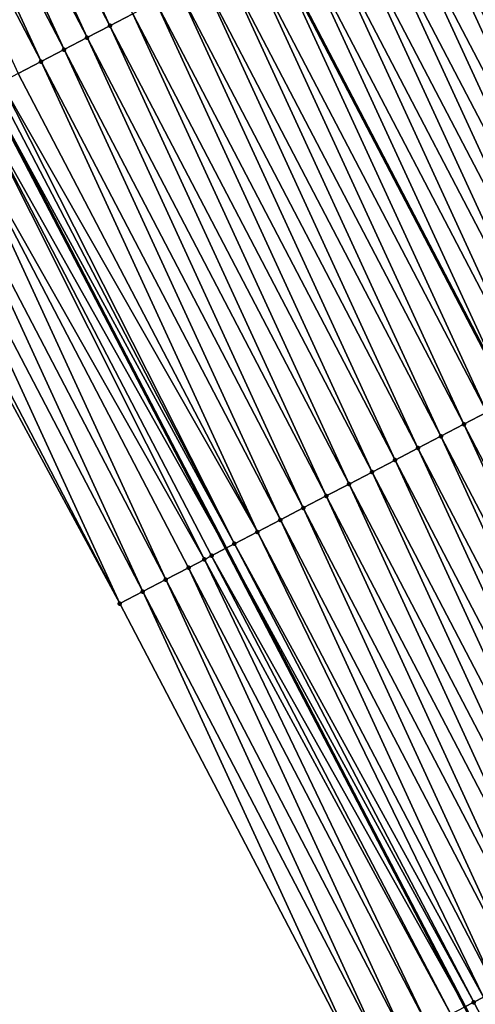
# Model space of a CAD drawing. Header units: feet. Extents: x 2007189 to 2022806, y 818621 to 837694.
# Tile 144 of 256: x 2012493 to 2012510, y 824655 to 824693. Entities that reach past the tile are written whole.
import ezdxf

# ---------------------------------------------------------------- set-up
doc = ezdxf.new("R2010")
doc.units = ezdxf.units.FT
doc.header["$MEASUREMENT"] = 0
for name, color, linetype, lineweight in [('EP_Travel Lane', 172, 'Continuous', 53), ('Road Shots', 141, 'Continuous', 100), ('Road X-Section', 40, 'Continuous', 13), ('STRIPING', 60, 'Continuous', 53)]:
    doc.layers.add(name, color=color, linetype=linetype, lineweight=lineweight)
doc.layers.add('I-77-MM17-21_SB-Surface-Border', color=7, linetype='Continuous')
doc.layers.add('I-77-MM17-21_SB-Surface-TIN', color=7, linetype='Continuous')

msp = doc.modelspace()

# ---------------------------------------------------------------- linework, layer by layer
at = {"layer": 'EP_Travel Lane'}
msp.add_polyline3d([(2012454.444458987, 824760.9962506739, 317.8154520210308), (2012463.696675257, 824743.267085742, 317.5444513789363), (2012472.948829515, 824725.5380396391, 317.2640979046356), (2012482.201018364, 824707.8089272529, 316.9889612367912), (2012491.453277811, 824690.0796795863, 316.7244798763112), (2012500.692471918, 824672.3480232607, 316.4426079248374), (2012509.929349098, 824654.610914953, 316.1681252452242), (2012519.166176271, 824636.8739026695, 315.8859741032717), (2012528.402996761, 824619.1369032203, 315.6027897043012), (2012537.63994045, 824601.3996671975, 315.3385237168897), (2012546.876803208, 824583.6625865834, 315.0618370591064), (2012556.113580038, 824565.925670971, 314.7719394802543), (2012565.35025678, 824548.1889475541, 314.4666801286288), (2012574.58703865, 824530.4520222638, 314.177558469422)], dxfattribs=at)
at = {"layer": 'I-77-MM17-21_SB-Surface-Border', "color": 3, "linetype": 'Continuous', "lineweight": -3}
msp.add_polyline3d([(2012571.833638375, 824529.0174791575, 314.0661513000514), (2012563.108735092, 824547.0209737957, 314.3837480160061), (2012553.757149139, 824564.697862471, 314.6822272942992), (2012543.904738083, 824582.1141789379, 314.9377105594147), (2012533.785296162, 824599.3914984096, 315.1743129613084), (2012524.046660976, 824616.8671158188, 315.4329645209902), (2012515.090325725, 824634.7500436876, 315.7404934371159), (2012505.841115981, 824652.4806897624, 316.0167820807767), (2012496.59194672, 824670.211258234, 316.299296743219), (2012487.077660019, 824687.7984385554, 316.5859646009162), (2012477.950870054, 824705.5929262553, 316.8651814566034), (2012469.858628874, 824723.926800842, 317.1757917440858), (2012460.4244464, 824741.5610900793, 317.4414615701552), (2012451.85557435, 824759.6463574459, 317.7440666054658)], dxfattribs=at)
at = {"layer": 'I-77-MM17-21_SB-Surface-TIN', "color": 128, "linetype": 'Continuous', "lineweight": -3}
for points in [[(2012496.210896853, 824692.5611896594, 316.8062644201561), (2012487.845393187, 824710.7526757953, 317.1034129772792), (2012486.958765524, 824710.2901918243, 317.0900855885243)], [(2012496.210896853, 824692.5611896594, 316.8062644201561), (2012497.097506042, 824693.0237090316, 316.8168029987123), (2012487.845393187, 824710.7526757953, 317.1034129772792)], [(2012495.324299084, 824692.0986484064, 316.7974495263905), (2012486.958765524, 824710.2901918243, 317.0900855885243), (2012486.0721372, 824709.8277091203, 317.0766583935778)], [(2012495.324299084, 824692.0986484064, 316.7974495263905), (2012496.210896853, 824692.5611896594, 316.8062644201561), (2012486.958765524, 824710.2901918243, 317.0900855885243)], [(2012494.437689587, 824691.6361296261, 316.7868643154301), (2012486.0721372, 824709.8277091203, 317.0766583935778), (2012485.18546547, 824709.3653095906, 317.0566790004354)], [(2012494.437689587, 824691.6361296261, 316.7868643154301), (2012495.324299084, 824692.0986484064, 316.7974495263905), (2012486.0721372, 824709.8277091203, 317.0766583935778)], [(2012493.551041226, 824691.1736853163, 316.7704125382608), (2012485.18546547, 824709.3653095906, 317.0566790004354), (2012484.298812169, 824708.9028747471, 317.03948151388)], [(2012493.551041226, 824691.1736853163, 316.7704125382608), (2012494.437689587, 824691.6361296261, 316.7868643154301), (2012485.18546547, 824709.3653095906, 317.0566790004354)], [(2012492.664392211, 824690.7112422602, 316.7538620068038), (2012493.551041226, 824691.1736853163, 316.7704125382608), (2012484.298812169, 824708.9028747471, 317.03948151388)], [(2012518.760504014, 824681.767862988, 316.7802756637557), (2012510.397173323, 824699.9604850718, 317.0548043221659), (2012509.51049271, 824699.4981025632, 317.0334840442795)], [(2012517.87379098, 824681.305542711, 316.7655248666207), (2012509.51049271, 824699.4981025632, 317.0334840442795), (2012508.623853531, 824699.0356406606, 317.0184181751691)], [(2012517.87379098, 824681.305542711, 316.7655248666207), (2012518.760504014, 824681.767862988, 316.7802756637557), (2012509.51049271, 824699.4981025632, 317.0334840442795)], [(2012516.987101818, 824680.843176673, 316.7544361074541), (2012508.623853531, 824699.0356406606, 317.0184181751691), (2012507.73721707, 824698.5731735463, 317.0037628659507)], [(2012516.987101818, 824680.843176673, 316.7544361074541), (2012517.87379098, 824681.305542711, 316.7655248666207), (2012508.623853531, 824699.0356406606, 317.0184181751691)], [(2012516.100370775, 824680.3808909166, 316.7369227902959), (2012507.73721707, 824698.5731735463, 317.0037628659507), (2012506.850575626, 824698.1107159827, 316.9883552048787)], [(2012516.100370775, 824680.3808909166, 316.7369227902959), (2012516.987101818, 824680.843176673, 316.7544361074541), (2012507.73721707, 824698.5731735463, 317.0037628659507)], [(2012515.213641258, 824679.9186022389, 316.7196432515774), (2012506.850575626, 824698.1107159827, 316.9883552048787), (2012505.96392808, 824697.6482701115, 316.9720264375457)], [(2012515.213641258, 824679.9186022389, 316.7196432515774), (2012516.100370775, 824680.3808909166, 316.7369227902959), (2012506.850575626, 824698.1107159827, 316.9883552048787)], [(2012514.326936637, 824679.4562658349, 316.7061830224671), (2012505.96392808, 824697.6482701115, 316.9720264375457), (2012505.077280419, 824697.1858244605, 316.955680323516)], [(2012514.326936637, 824679.4562658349, 316.7061830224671), (2012515.213641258, 824679.9186022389, 316.7196432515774), (2012505.96392808, 824697.6482701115, 316.9720264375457)], [(2012513.440258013, 824678.9938795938, 316.6967110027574), (2012505.077280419, 824697.1858244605, 316.955680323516), (2012504.190668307, 824696.7233106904, 316.944700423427)], [(2012513.440258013, 824678.9938795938, 316.6967110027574), (2012514.326936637, 824679.4562658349, 316.7061830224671), (2012505.077280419, 824697.1858244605, 316.955680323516)], [(2012512.553540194, 824678.5315684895, 316.6812261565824), (2012504.190668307, 824696.7233106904, 316.944700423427), (2012503.304033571, 824696.2608402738, 316.9303052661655)], [(2012512.553540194, 824678.5315684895, 316.6812261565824), (2012513.440258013, 824678.9938795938, 316.6967110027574), (2012504.190668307, 824696.7233106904, 316.944700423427)], [(2012503.304033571, 824696.2608402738, 316.9303052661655), (2012502.431417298, 824695.8058217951, 316.9074771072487), (2012511.680873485, 824678.0766306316, 316.6630067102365)], [(2012512.553540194, 824678.5315684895, 316.6812261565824), (2012503.304033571, 824696.2608402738, 316.9303052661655), (2012511.680873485, 824678.0766306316, 316.6630067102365)], [(2012510.780116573, 824677.6069232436, 316.6521000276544), (2012502.417340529, 824695.7984815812, 316.9071088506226), (2012501.530762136, 824695.3359031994, 316.9012188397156)], [(2012511.666802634, 824678.0692952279, 316.6627129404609), (2012502.431417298, 824695.8058217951, 316.9074771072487), (2012502.417340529, 824695.7984815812, 316.9071088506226)], [(2012510.780116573, 824677.6069232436, 316.6521000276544), (2012511.666802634, 824678.0692952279, 316.6627129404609), (2012502.417340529, 824695.7984815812, 316.9071088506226)], [(2012511.666802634, 824678.0692952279, 316.6627129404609), (2012511.680873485, 824678.0766306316, 316.6630067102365), (2012502.431417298, 824695.8058217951, 316.9074771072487)], [(2012509.893309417, 824677.1447833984, 316.6229101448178), (2012501.530762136, 824695.3359031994, 316.9012188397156), (2012500.644076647, 824694.8735300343, 316.8791625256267)], [(2012509.893309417, 824677.1447833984, 316.6229101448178), (2012510.780116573, 824677.6069232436, 316.6521000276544), (2012501.530762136, 824695.3359031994, 316.9012188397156)], [(2012509.006540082, 824676.6825710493, 316.5995224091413), (2012500.644076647, 824694.8735300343, 316.8791625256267), (2012499.757429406, 824694.4110835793, 316.8628797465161)], [(2012509.006540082, 824676.6825710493, 316.5995224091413), (2012509.893309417, 824677.1447833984, 316.6229101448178), (2012500.644076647, 824694.8735300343, 316.8791625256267)], [(2012508.119777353, 824676.2203460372, 316.577148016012), (2012499.757429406, 824694.4110835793, 316.8628797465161), (2012498.870783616, 824693.9486343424, 316.8468161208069)], [(2012508.119777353, 824676.2203460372, 316.577148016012), (2012509.006540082, 824676.6825710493, 316.5995224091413), (2012499.757429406, 824694.4110835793, 316.8628797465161)], [(2012507.233039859, 824675.75807265, 316.5586448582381), (2012498.870783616, 824693.9486343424, 316.8468161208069), (2012497.984138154, 824693.4861844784, 316.8308018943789)], [(2012507.233039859, 824675.75807265, 316.5586448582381), (2012508.119777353, 824676.2203460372, 316.577148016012), (2012498.870783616, 824693.9486343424, 316.8468161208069)], [(2012506.346322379, 824675.2957608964, 316.5432119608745), (2012497.984138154, 824693.4861844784, 316.8308018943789), (2012497.097506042, 824693.0237090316, 316.8168029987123)], [(2012506.346322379, 824675.2957608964, 316.5432119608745), (2012507.233039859, 824675.75807265, 316.5586448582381), (2012497.984138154, 824693.4861844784, 316.8308018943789)], [(2012505.459612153, 824674.8334352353, 316.5288920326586), (2012497.097506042, 824693.0237090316, 316.8168029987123), (2012496.210896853, 824692.5611896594, 316.8062644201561)], [(2012505.459612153, 824674.8334352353, 316.5288920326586), (2012506.346322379, 824675.2957608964, 316.5432119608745), (2012497.097506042, 824693.0237090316, 316.8168029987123)], [(2012504.572882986, 824674.3711458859, 316.51166623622), (2012496.210896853, 824692.5611896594, 316.8062644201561), (2012495.324299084, 824692.0986484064, 316.7974495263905)], [(2012504.572882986, 824674.3711458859, 316.51166623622), (2012505.459612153, 824674.8334352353, 316.5288920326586), (2012496.210896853, 824692.5611896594, 316.8062644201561)], [(2012503.68614404, 824673.9088752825, 316.4929403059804), (2012495.324299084, 824692.0986484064, 316.7974495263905), (2012494.437689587, 824691.6361296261, 316.7868643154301)], [(2012503.68614404, 824673.9088752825, 316.4929403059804), (2012504.572882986, 824674.3711458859, 316.51166623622), (2012495.324299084, 824692.0986484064, 316.7974495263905)], [(2012502.79942528, 824673.4465659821, 316.4773111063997), (2012494.437689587, 824691.6361296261, 316.7868643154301), (2012493.551041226, 824691.1736853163, 316.7704125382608)], [(2012502.79942528, 824673.4465659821, 316.4773111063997), (2012503.68614404, 824673.9088752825, 316.4929403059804), (2012494.437689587, 824691.6361296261, 316.7868643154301)], [(2012501.912736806, 824672.9841986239, 316.4663279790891), (2012493.551041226, 824691.1736853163, 316.7704125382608), (2012492.664392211, 824690.7112422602, 316.7538620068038)], [(2012501.912736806, 824672.9841986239, 316.4663279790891), (2012502.79942528, 824673.4465659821, 316.4773111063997), (2012493.551041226, 824691.1736853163, 316.7704125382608)], [(2012501.912736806, 824672.9841986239, 316.4663279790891), (2012492.664392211, 824690.7112422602, 316.7538620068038), (2012492.006050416, 824690.3679398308, 316.7376046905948)], [(2012490.891046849, 824689.7864468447, 316.7136161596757), (2012500.692471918, 824672.3480232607, 316.4426079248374), (2012491.453277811, 824690.0796795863, 316.7244798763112)], [(2012501.025995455, 824672.5219326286, 316.4472332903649), (2012491.777699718, 824690.2488825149, 316.7307485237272), (2012491.453277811, 824690.0796795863, 316.7244798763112)], [(2012501.025995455, 824672.5219326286, 316.4472332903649), (2012491.453277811, 824690.0796795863, 316.7244798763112), (2012500.692471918, 824672.3480232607, 316.4426079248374)], [(2012501.025995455, 824672.5219326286, 316.4472332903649), (2012492.006050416, 824690.3679398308, 316.7376046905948), (2012491.777699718, 824690.2488825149, 316.7307485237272)], [(2012501.025995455, 824672.5219326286, 316.4472332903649), (2012501.912736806, 824672.9841986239, 316.4663279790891), (2012492.006050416, 824690.3679398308, 316.7376046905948)], [(2012499.862562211, 824671.9153485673, 316.4269720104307), (2012490.891046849, 824689.7864468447, 316.7136161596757), (2012490.00432359, 824689.3241460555, 316.6858582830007)], [(2012500.139298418, 824672.0595816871, 316.4349364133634), (2012500.692471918, 824672.3480232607, 316.4426079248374), (2012490.891046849, 824689.7864468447, 316.7136161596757)], [(2012499.862562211, 824671.9153485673, 316.4269720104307), (2012500.139298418, 824672.0595816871, 316.4349364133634), (2012490.891046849, 824689.7864468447, 316.7136161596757)], [(2012498.365517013, 824671.1356223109, 316.3509234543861), (2012490.00432359, 824689.3241460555, 316.6858582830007), (2012489.117538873, 824688.8619630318, 316.6488232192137)], [(2012498.365517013, 824671.1356223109, 316.3509234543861), (2012499.252414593, 824671.5975888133, 316.3939851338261), (2012490.00432359, 824689.3241460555, 316.6858582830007)], [(2012499.252414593, 824671.5975888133, 316.3939851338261), (2012499.862562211, 824671.9153485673, 316.4269720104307), (2012490.00432359, 824689.3241460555, 316.6858582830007)], [(2012497.478709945, 824670.6734822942, 316.3217473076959), (2012489.117538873, 824688.8619630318, 316.6488232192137), (2012488.230824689, 824688.3996448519, 316.6224353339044)], [(2012497.478709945, 824670.6734822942, 316.3217473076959), (2012498.365517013, 824671.1356223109, 316.3509234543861), (2012489.117538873, 824688.8619630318, 316.6488232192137)], [(2012496.59194672, 824670.211258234, 316.299296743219), (2012488.230824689, 824688.3996448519, 316.6224353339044), (2012487.344104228, 824687.9373387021, 316.5950997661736)], [(2012496.59194672, 824670.211258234, 316.299296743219), (2012497.478709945, 824670.6734822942, 316.3217473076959), (2012488.230824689, 824688.3996448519, 316.6224353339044)], [(2012496.59194672, 824670.211258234, 316.299296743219), (2012487.344104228, 824687.9373387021, 316.5950997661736), (2012487.077660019, 824687.7984385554, 316.5859646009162)], [(2012519.142521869, 824659.4141321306, 316.3470256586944), (2012510.780116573, 824677.6069232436, 316.6521000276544), (2012509.893309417, 824677.1447833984, 316.6229101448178)], [(2012518.255782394, 824658.9518625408, 316.3282183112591), (2012509.893309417, 824677.1447833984, 316.6229101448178), (2012509.006540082, 824676.6825710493, 316.5995224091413)], [(2012518.255782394, 824658.9518625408, 316.3282183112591), (2012519.142521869, 824659.4141321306, 316.3470256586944), (2012509.893309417, 824677.1447833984, 316.6229101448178)], [(2012517.369065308, 824658.4895500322, 316.3128455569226), (2012509.006540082, 824676.6825710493, 316.5995224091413), (2012508.119777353, 824676.2203460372, 316.577148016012)], [(2012517.369065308, 824658.4895500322, 316.3128455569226), (2012518.255782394, 824658.9518625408, 316.3282183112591), (2012509.006540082, 824676.6825710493, 316.5995224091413)], [(2012516.482350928, 824658.0272323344, 316.2978880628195), (2012508.119777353, 824676.2203460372, 316.577148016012), (2012507.233039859, 824675.75807265, 316.5586448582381)], [(2012516.482350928, 824658.0272323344, 316.2978880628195), (2012517.369065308, 824658.4895500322, 316.3128455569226), (2012508.119777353, 824676.2203460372, 316.577148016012)], [(2012515.595650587, 824657.5648877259, 316.285084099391), (2012507.233039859, 824675.75807265, 316.5586448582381), (2012506.346322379, 824675.2957608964, 316.5432119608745)], [(2012515.595650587, 824657.5648877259, 316.285084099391), (2012516.482350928, 824658.0272323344, 316.2978880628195), (2012507.233039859, 824675.75807265, 316.5586448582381)], [(2012514.708917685, 824657.102605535, 316.2672851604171), (2012506.346322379, 824675.2957608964, 316.5432119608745), (2012505.459612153, 824674.8334352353, 316.5288920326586)], [(2012514.708917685, 824657.102605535, 316.2672851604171), (2012515.595650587, 824657.5648877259, 316.285084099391), (2012506.346322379, 824675.2957608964, 316.5432119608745)], [(2012513.822199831, 824656.6402944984, 316.2517946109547), (2012505.459612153, 824674.8334352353, 316.5288920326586), (2012504.572882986, 824674.3711458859, 316.51166623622)], [(2012513.822199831, 824656.6402944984, 316.2517946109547), (2012514.708917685, 824657.102605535, 316.2672851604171), (2012505.459612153, 824674.8334352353, 316.5288920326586)], [(2012512.935445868, 824656.1780526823, 316.2307646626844), (2012504.572882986, 824674.3711458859, 316.51166623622), (2012503.68614404, 824673.9088752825, 316.4929403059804)], [(2012512.935445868, 824656.1780526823, 316.2307646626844), (2012513.822199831, 824656.6402944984, 316.2517946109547), (2012504.572882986, 824674.3711458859, 316.51166623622)], [(2012512.048731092, 824655.715735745, 316.2157463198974), (2012503.68614404, 824673.9088752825, 316.4929403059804), (2012502.79942528, 824673.4465659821, 316.4773111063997)], [(2012512.048731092, 824655.715735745, 316.2157463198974), (2012512.935445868, 824656.1780526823, 316.2307646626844), (2012503.68614404, 824673.9088752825, 316.4929403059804)], [(2012511.162042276, 824655.253369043, 316.2047103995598), (2012502.79942528, 824673.4465659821, 316.4773111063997), (2012501.912736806, 824672.9841986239, 316.4663279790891)], [(2012511.162042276, 824655.253369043, 316.2047103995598), (2012512.048731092, 824655.715735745, 316.2157463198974), (2012502.79942528, 824673.4465659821, 316.4773111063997)], [(2012510.65056462, 824654.986775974, 316.1908849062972), (2012501.912736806, 824672.9841986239, 316.4663279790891), (2012501.025995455, 824672.5219326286, 316.4472332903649)], [(2012510.65056462, 824654.986775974, 316.1908849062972), (2012511.162042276, 824655.253369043, 316.2047103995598), (2012501.912736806, 824672.9841986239, 316.4663279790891)], [(2012500.139298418, 824672.0595816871, 316.4349364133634), (2012509.929349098, 824654.610914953, 316.1681252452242), (2012500.692471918, 824672.3480232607, 316.4426079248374)], [(2012510.27524629, 824654.7912077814, 316.1772340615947), (2012501.025995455, 824672.5219326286, 316.4472332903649), (2012500.692471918, 824672.3480232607, 316.4426079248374)], [(2012510.27524629, 824654.7912077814, 316.1772340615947), (2012500.692471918, 824672.3480232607, 316.4426079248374), (2012509.929349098, 824654.610914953, 316.1681252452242)], [(2012510.27524629, 824654.7912077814, 316.1772340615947), (2012510.65056462, 824654.986775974, 316.1908849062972), (2012501.025995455, 824672.5219326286, 316.4472332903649)], [(2012508.501615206, 824653.8669602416, 316.1162808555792), (2012499.862562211, 824671.9153485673, 316.4269720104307), (2012499.252414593, 824671.5975888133, 316.3939851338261)], [(2012509.38847719, 824654.328994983, 316.1538819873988), (2012500.139298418, 824672.0595816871, 316.4349364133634), (2012499.862562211, 824671.9153485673, 316.4269720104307)], [(2012508.501615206, 824653.8669602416, 316.1162808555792), (2012509.38847719, 824654.328994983, 316.1538819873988), (2012499.862562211, 824671.9153485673, 316.4269720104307)], [(2012509.38847719, 824654.328994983, 316.1538819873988), (2012509.929349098, 824654.610914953, 316.1681252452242), (2012500.139298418, 824672.0595816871, 316.4349364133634)], [(2012507.614698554, 824653.405030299, 316.0702932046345), (2012499.252414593, 824671.5975888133, 316.3939851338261), (2012498.365517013, 824671.1356223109, 316.3509234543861)], [(2012507.614698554, 824653.405030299, 316.0702932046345), (2012508.501615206, 824653.8669602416, 316.1162808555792), (2012499.252414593, 824671.5975888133, 316.3939851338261)], [(2012506.727877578, 824652.9429169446, 316.0389830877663), (2012498.365517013, 824671.1356223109, 316.3509234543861), (2012497.478709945, 824670.6734822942, 316.3217473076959)], [(2012506.727877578, 824652.9429169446, 316.0389830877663), (2012507.614698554, 824653.405030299, 316.0702932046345), (2012498.365517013, 824671.1356223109, 316.3509234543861)], [(2012505.841115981, 824652.4806897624, 316.0167820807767), (2012497.478709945, 824670.6734822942, 316.3217473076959), (2012496.59194672, 824670.211258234, 316.299296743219)], [(2012505.841115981, 824652.4806897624, 316.0167820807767), (2012506.727877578, 824652.9429169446, 316.0389830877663), (2012497.478709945, 824670.6734822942, 316.3217473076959)], [(2012519.524414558, 824637.0606412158, 315.8945812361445), (2012510.27524629, 824654.7912077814, 316.1772340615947), (2012509.929349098, 824654.610914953, 316.1681252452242)], [(2012519.524414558, 824637.0606412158, 315.8945812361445), (2012510.65056462, 824654.986775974, 316.1908849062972), (2012510.27524629, 824654.7912077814, 316.1772340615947)]]:
    msp.add_3dface(points, dxfattribs=at)
at = {"layer": 'Road Shots', "lineweight": 100}
for p in [(2012496.210896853, 824692.5611896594, 316.8062644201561), (2012495.324299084, 824692.0986484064, 316.7974495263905), (2012494.437689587, 824691.6361296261, 316.7868643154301), (2012493.551041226, 824691.1736853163, 316.7704125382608), (2012509.893309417, 824677.1447833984, 316.6229101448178), (2012509.006540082, 824676.6825710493, 316.5995224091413), (2012508.119777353, 824676.2203460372, 316.577148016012), (2012507.233039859, 824675.75807265, 316.5586448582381), (2012506.346322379, 824675.2957608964, 316.5432119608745), (2012505.459612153, 824674.8334352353, 316.5288920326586), (2012504.572882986, 824674.3711458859, 316.51166623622), (2012503.68614404, 824673.9088752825, 316.4929403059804), (2012502.79942528, 824673.4465659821, 316.4773111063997), (2012501.912736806, 824672.9841986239, 316.4663279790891), (2012501.025995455, 824672.5219326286, 316.4472332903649), (2012499.862562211, 824671.9153485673, 316.4269720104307), (2012500.139298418, 824672.0595816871, 316.4349364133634), (2012499.252414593, 824671.5975888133, 316.3939851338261), (2012498.365517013, 824671.1356223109, 316.3509234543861), (2012497.478709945, 824670.6734822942, 316.3217473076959), (2012496.59194672, 824670.211258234, 316.299296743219), (2012510.27524629, 824654.7912077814, 316.1772340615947)]:
    msp.add_point(p, dxfattribs=at)
at = {"layer": 'Road X-Section', "extrusion": (-0.4626057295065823, 0.8864485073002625, 0.01431722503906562), "elevation": -199940.2521363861, "flags": 128}
msp.add_lwpolyline([(-2165740.74351321, 3179.955828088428), (-2165739.74351321, 3180.003035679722), (-2165738.74351321, 3180.047340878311), (-2165737.74351321, 3180.090647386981), (-2165736.74351321, 3180.125923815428), (-2165735.74351321, 3180.16293105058), (-2165734.74351321, 3180.208446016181), (-2165733.74351321, 3180.217420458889), (-2165733.622465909, 3180.217883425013), (-2165733.418275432, 3180.217074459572), (-2165732.74351321, 3180.207028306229), (-2165731.74351321, 3180.191412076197), (-2165730.74351321, 3180.170516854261), (-2165729.74351321, 3180.154772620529), (-2165728.74351321, 3180.1383279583), (-2165727.74351321, 3180.121864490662), (-2165726.74351321, 3180.105064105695), (-2165725.74351321, 3180.083882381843), (-2165724.74351321, 3180.066088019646), (-2165723.74351321, 3180.046908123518), (-2165722.74351321, 3180.027941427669), (-2165721.743513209, 3180.0147332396), (-2165720.74351321, 3179.990831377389), (-2165719.74351321, 3179.970325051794), (-2165718.74351321, 3179.949002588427), (-2165717.74351321, 3179.933935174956), (-2165716.74351321, 3179.91927836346), (-2165715.74351321, 3179.90386912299), (-2165714.74351321, 3179.887538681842), (-2165713.74351321, 3179.871190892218), (-2165712.74351321, 3179.86020986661), (-2165711.74351321, 3179.845813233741), (-2165710.74351321, 3179.822614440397), (-2165709.74351321, 3179.816723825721), (-2165708.74351321, 3179.7946652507), (-2165707.74351321, 3179.778380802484), (-2165706.74351321, 3179.762315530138), (-2165705.74351321, 3179.74629966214), (-2165704.74351321, 3179.732299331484), (-2165703.74351321, 3179.721759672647), (-2165702.74351321, 3179.71294387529), (-2165701.74351321, 3179.702357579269), (-2165700.74351321, 3179.685904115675), (-2165699.74351321, 3179.669351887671), (-2165699.001037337, 3179.653092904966), (-2165698.74351321, 3179.646236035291), (-2165697.74351321, 3179.62910191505), (-2165696.74351321, 3179.601341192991), (-2165695.74351321, 3179.564302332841), (-2165694.74351321, 3179.537911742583), (-2165693.74351321, 3179.510573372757), (-2165693.443037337, 3179.501437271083)], dxfattribs=at)
at = {"layer": 'Road X-Section', "extrusion": (-0.4624586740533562, 0.8865288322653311, 0.01409270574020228), "elevation": -199598.1285448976, "flags": 128}
msp.add_lwpolyline([(-2165774.218134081, 3129.969044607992), (-2165773.218134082, 3130.014351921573), (-2165772.218134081, 3130.056389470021), (-2165771.218134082, 3130.09961760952), (-2165770.218134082, 3130.135183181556), (-2165769.218134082, 3130.171845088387), (-2165768.218134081, 3130.215362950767), (-2165767.218134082, 3130.227183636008), (-2165767.175685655, 3130.22722907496), (-2165766.955685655, 3130.226238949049), (-2165766.218134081, 3130.21486647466), (-2165765.218134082, 3130.198032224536), (-2165764.218134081, 3130.176887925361), (-2165763.218134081, 3130.157447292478), (-2165762.218134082, 3130.145256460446), (-2165761.218134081, 3130.130619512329), (-2165760.218134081, 3130.116357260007), (-2165759.218134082, 3130.095442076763), (-2165758.218134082, 3130.080083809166), (-2165757.218134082, 3130.065962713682), (-2165756.218134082, 3130.05077896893), (-2165755.218134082, 3130.03453597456), (-2165754.218134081, 3130.010673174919), (-2165753.218134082, 3129.989422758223), (-2165752.218134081, 3129.96879569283), (-2165751.218134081, 3129.954043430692), (-2165750.218134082, 3129.942953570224), (-2165749.218134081, 3129.925438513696), (-2165748.218134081, 3129.908157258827), (-2165747.218134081, 3129.894695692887), (-2165746.218134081, 3129.885222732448), (-2165745.218134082, 3129.869736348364), (-2165744.218134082, 3129.851221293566), (-2165743.218134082, 3129.840607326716), (-2165742.218134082, 3129.811414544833), (-2165741.218134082, 3129.788024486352), (-2165740.218134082, 3129.765647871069), (-2165739.218134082, 3129.747142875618), (-2165738.218134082, 3129.731708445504), (-2165737.218134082, 3129.717387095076), (-2165736.218134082, 3129.700159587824), (-2165735.218134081, 3129.681431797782), (-2165734.218134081, 3129.665801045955), (-2165733.218134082, 3129.654816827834), (-2165732.218134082, 3129.635720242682), (-2165731.218134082, 3129.623422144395), (-2165730.906066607, 3129.61545695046), (-2165730.218134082, 3129.582466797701), (-2165729.218134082, 3129.539400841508), (-2165728.218134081, 3129.510221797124), (-2165727.218134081, 3129.487769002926)], dxfattribs=at)
at = {"layer": 'Road X-Section', "extrusion": (-0.4624586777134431, 0.88652883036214, 0.01409270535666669), "elevation": -199618.1374805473, "flags": 128}
msp.add_lwpolyline([(-2165774.217310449, 3130.000166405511), (-2165773.217310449, 3130.047495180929), (-2165772.217310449, 3130.091501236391), (-2165771.217310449, 3130.134856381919), (-2165770.217310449, 3130.1688599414), (-2165769.217310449, 3130.210066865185), (-2165768.217310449, 3130.260227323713), (-2165767.217310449, 3130.2616829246), (-2165767.035287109, 3130.262450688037), (-2165766.735287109, 3130.261045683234), (-2165766.217310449, 3130.252685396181), (-2165765.217310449, 3130.233349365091), (-2165764.217310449, 3130.213738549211), (-2165763.217310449, 3130.19538847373), (-2165762.217310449, 3130.178568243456), (-2165761.217310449, 3130.163134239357), (-2165760.217310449, 3130.145604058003), (-2165759.217310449, 3130.126594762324), (-2165758.217310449, 3130.110008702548), (-2165757.217310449, 3130.093473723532), (-2165756.217310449, 3130.074877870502), (-2165755.217310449, 3130.059326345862), (-2165754.217310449, 3130.037325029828), (-2165753.217310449, 3130.014318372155), (-2165752.217310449, 3129.994614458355), (-2165751.217310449, 3129.977909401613), (-2165750.217310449, 3129.961846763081), (-2165749.217310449, 3129.942819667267), (-2165748.217310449, 3129.925242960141), (-2165747.217310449, 3129.9079129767), (-2165746.217310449, 3129.897724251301), (-2165745.217310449, 3129.883940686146), (-2165744.217310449, 3129.86282081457), (-2165743.217310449, 3129.847642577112), (-2165742.217310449, 3129.817434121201), (-2165741.217310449, 3129.798624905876), (-2165740.217310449, 3129.783250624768), (-2165739.217310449, 3129.768291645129), (-2165738.217310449, 3129.755486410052), (-2165737.217310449, 3129.737685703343), (-2165736.217310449, 3129.722193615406), (-2165735.217310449, 3129.701161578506), (-2165734.217310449, 3129.68614174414), (-2165733.217310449, 3129.675104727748), (-2165732.640525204, 3129.661277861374), (-2165732.217310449, 3129.647625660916), (-2165731.217310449, 3129.624271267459), (-2165730.217310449, 3129.586666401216), (-2165729.217310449, 3129.540674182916), (-2165728.217310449, 3129.509360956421), (-2165727.217310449, 3129.487157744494)], dxfattribs=at)
at = {"layer": 'STRIPING'}
msp.add_polyline3d([(2012446.918614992, 824802.1798622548, 318.6082404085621), (2012456.170767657, 824784.4508192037, 318.3276392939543), (2012465.422834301, 824766.7219409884, 318.0340516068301), (2012474.675078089, 824748.9927233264, 317.767205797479), (2012483.927190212, 824731.2637579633, 317.4804883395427), (2012493.179403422, 824713.5345988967, 317.2090280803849), (2012502.431417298, 824695.8058217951, 316.9074771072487), (2012511.680873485, 824678.0766306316, 316.6630067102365), (2012520.930120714, 824660.3459081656, 316.3927428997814), (2012530.179264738, 824642.6153835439, 316.106652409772), (2012539.428447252, 824624.8847851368, 315.8264636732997), (2012548.677666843, 824607.154115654, 315.5519598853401), (2012557.926817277, 824589.4235787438, 315.2668520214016), (2012567.176002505, 824571.692975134, 314.9870767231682), (2012576.425141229, 824553.9624606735, 314.7001730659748), (2012585.674184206, 824536.2321297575, 314.398576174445)], dxfattribs=at)

doc.saveas('drawing.dxf')
